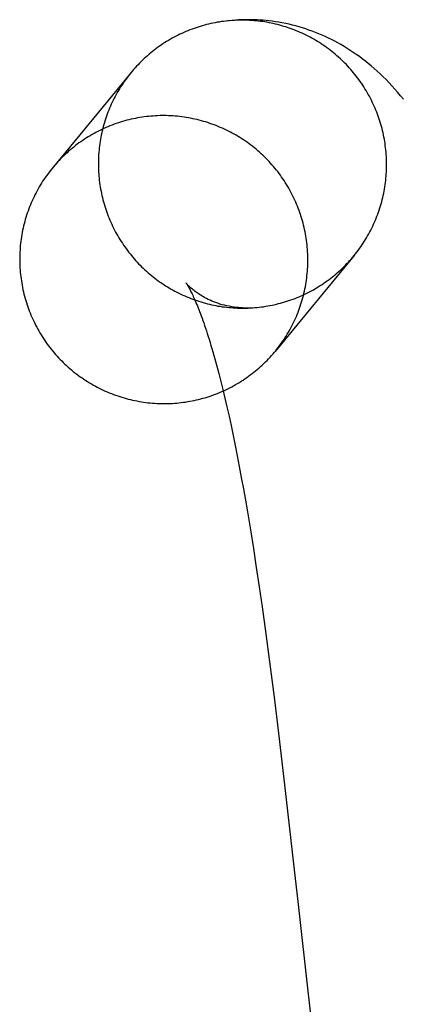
# Model space of a CAD drawing. Header units: inches. Extents: x 0 to 224, y 0 to 145.
# Tile 11 of 45: x 51.2078 to 51.2596, y 85.2485 to 85.3816. Entities that reach past the tile are written whole.
import ezdxf

# ---------------------------------------------------------------- set-up
doc = ezdxf.new("R2010")
doc.units = ezdxf.units.IN
doc.header["$LTSCALE"] = 12.302632
doc.header["$MEASUREMENT"] = 0
doc.linetypes.add('HIDDEN', pattern=[0.2, 0.1, -0.1])
doc.layers.add('DEFAULT_2', color=8, linetype='HIDDEN')

msp = doc.modelspace()

# ---------------------------------------------------------------- linework, layer by layer
at = {"layer": 'DEFAULT_2', "color": 8, "linetype": 'HIDDEN'}
for p, q in [((51.23695, 85.38157), (51.23623, 85.3815)), ((51.22285, 85.3745), (51.21212, 85.36148)), ((51.253, 85.34976), (51.24231, 85.33679)), ((51.23443, 85.33481), (51.2347, 85.3338)), ((51.2347, 85.3338), (51.23497, 85.33273)), ((51.23497, 85.33273), (51.23524, 85.33162)), ((51.23524, 85.33162), (51.23552, 85.33047)), ((51.23552, 85.33047), (51.2358, 85.32927)), ((51.2358, 85.32927), (51.23608, 85.32803)), ((51.23608, 85.32803), (51.23636, 85.32675)), ((51.23636, 85.32675), (51.23663, 85.32542)), ((51.23663, 85.32542), (51.23691, 85.32406)), ((51.23691, 85.32406), (51.23719, 85.32266)), ((51.23719, 85.32266), (51.23747, 85.32121)), ((51.23747, 85.32121), (51.23774, 85.31974)), ((51.23774, 85.31974), (51.23802, 85.31822)), ((51.23802, 85.31822), (51.23829, 85.31667)), ((51.23829, 85.31667), (51.23856, 85.31508)), ((51.23856, 85.31508), (51.23897, 85.31265)), ((51.23897, 85.31265), (51.23937, 85.31014)), ((51.23937, 85.31014), (51.23977, 85.30757)), ((51.23977, 85.30757), (51.24016, 85.30494)), ((51.24016, 85.30494), (51.24055, 85.30225)), ((51.24055, 85.30225), (51.24106, 85.29858)), ((51.24106, 85.29858), (51.24156, 85.29483)), ((51.24156, 85.29483), (51.24217, 85.29004)), ((51.24217, 85.29004), (51.24277, 85.28515)), ((51.24277, 85.28515), (51.2436, 85.27819)), ((51.2436, 85.27819), (51.24486, 85.26708)), ((51.24486, 85.26708), (51.24542, 85.26201)), ((51.24542, 85.26201), (51.24587, 85.25795)), ((51.24587, 85.25795), (51.24632, 85.25392)), ((51.24632, 85.25392), (51.24756, 85.24296))]:
    msp.add_line(p, q, dxfattribs=at)
for points in [[(51.2349, 85.38135), (51.23477, 85.38132), (51.23448, 85.38128), (51.23419, 85.38122), (51.2339, 85.38116), (51.23361, 85.3811), (51.23332, 85.38104), (51.23304, 85.38097), (51.23275, 85.38089), (51.23247, 85.38081), (51.23219, 85.38073), (51.23191, 85.38064), (51.23163, 85.38055), (51.23135, 85.38045), (51.23108, 85.38035), (51.2308, 85.38025), (51.23053, 85.38014), (51.23026, 85.38003), (51.22999, 85.37991), (51.22972, 85.37979), (51.22945, 85.37967), (51.22919, 85.37954), (51.22893, 85.3794), (51.22867, 85.37927), (51.22841, 85.37913), (51.22815, 85.37898), (51.2279, 85.37883), (51.22765, 85.37868), (51.2274, 85.37853), (51.22715, 85.37837), (51.22691, 85.3782), (51.22667, 85.37804), (51.22643, 85.37786), (51.22619, 85.37769), (51.22596, 85.37751), (51.22573, 85.37733), (51.2255, 85.37715), (51.22527, 85.37696), (51.22505, 85.37677), (51.22483, 85.37657), (51.22461, 85.37637), (51.2244, 85.37617), (51.22419, 85.37597), (51.22398, 85.37576), (51.22378, 85.37555), (51.22358, 85.37533), (51.22338, 85.37512), (51.22318, 85.37489), (51.22299, 85.37467), (51.22285, 85.3745)], [(51.23612, 85.3815), (51.2357, 85.38145), (51.23528, 85.3814), (51.2349, 85.38135)], [(51.23653, 85.38154), (51.23593, 85.38147), (51.23564, 85.38144), (51.23535, 85.38141), (51.23506, 85.38137)], [(51.24004, 85.38145), (51.23975, 85.38148), (51.23946, 85.3815), (51.23916, 85.38152), (51.23887, 85.38154), (51.23858, 85.38156), (51.23828, 85.38156), (51.23799, 85.38157), (51.23769, 85.38157), (51.2374, 85.38156), (51.23711, 85.38156), (51.23681, 85.38154), (51.23652, 85.38152)], [(51.24148, 85.38148), (51.2411, 85.38152), (51.24069, 85.38155), (51.24028, 85.38158), (51.23987, 85.38161), (51.23945, 85.38162), (51.23903, 85.38163), (51.23862, 85.38163), (51.2382, 85.38163), (51.23778, 85.38162), (51.23737, 85.3816), (51.23695, 85.38157)], [(51.253, 85.34976), (51.25318, 85.34998), (51.25336, 85.35022), (51.25354, 85.35045), (51.25371, 85.35069), (51.25388, 85.35093), (51.25405, 85.35117), (51.25421, 85.35141), (51.25437, 85.35166), (51.25452, 85.35191), (51.25468, 85.35216), (51.25482, 85.35242), (51.25497, 85.35267), (51.25511, 85.35293), (51.25524, 85.35319), (51.25538, 85.35345), (51.2555, 85.35372), (51.25563, 85.35398), (51.25575, 85.35425), (51.25586, 85.35452), (51.25597, 85.35479), (51.25608, 85.35507), (51.25619, 85.35534), (51.25628, 85.35562), (51.25638, 85.3559), (51.25647, 85.35618), (51.25656, 85.35646), (51.25664, 85.35674), (51.25672, 85.35702), (51.25679, 85.35731), (51.25686, 85.35759), (51.25693, 85.35788), (51.25699, 85.35817), (51.25704, 85.35845), (51.2571, 85.35874), (51.25714, 85.35903), (51.25719, 85.35932), (51.25723, 85.35962), (51.25726, 85.35991), (51.25729, 85.3602), (51.25732, 85.36049), (51.25734, 85.36079), (51.25736, 85.36108), (51.25737, 85.36137), (51.25738, 85.36167), (51.25738, 85.36196), (51.25738, 85.36226), (51.25737, 85.36255), (51.25736, 85.36284), (51.25735, 85.36314), (51.25733, 85.36343), (51.25731, 85.36372), (51.25728, 85.36402), (51.25725, 85.36431), (51.25721, 85.3646), (51.25717, 85.36489), (51.25713, 85.36518), (51.25708, 85.36547), (51.25702, 85.36576), (51.25696, 85.36605), (51.2569, 85.36634), (51.25683, 85.36662), (51.25676, 85.36691), (51.25669, 85.36719), (51.25661, 85.36748), (51.25652, 85.36776), (51.25644, 85.36804), (51.25634, 85.36832), (51.25625, 85.3686), (51.25614, 85.36887), (51.25604, 85.36915), (51.25593, 85.36942), (51.25582, 85.36969), (51.2557, 85.36996), (51.25558, 85.37023), (51.25545, 85.3705), (51.25532, 85.37076), (51.25519, 85.37102), (51.25505, 85.37128), (51.25491, 85.37154), (51.25476, 85.3718), (51.25462, 85.37205), (51.25446, 85.3723), (51.25431, 85.37255), (51.25415, 85.3728), (51.25398, 85.37304), (51.25381, 85.37329), (51.25364, 85.37353), (51.25347, 85.37376), (51.25329, 85.374), (51.25311, 85.37423), (51.25292, 85.37446), (51.25273, 85.37468), (51.25254, 85.37491), (51.25234, 85.37513), (51.25214, 85.37534), (51.25194, 85.37556), (51.25174, 85.37577), (51.25153, 85.37598), (51.25132, 85.37618), (51.2511, 85.37638), (51.25088, 85.37658), (51.25066, 85.37677), (51.25044, 85.37697), (51.25021, 85.37715), (51.24998, 85.37734), (51.24975, 85.37752), (51.24952, 85.3777), (51.24928, 85.37787), (51.24904, 85.37804), (51.2488, 85.37821), (51.24855, 85.37837), (51.2483, 85.37853), (51.24805, 85.37869), (51.2478, 85.37884), (51.24755, 85.37899), (51.24729, 85.37913), (51.24703, 85.37927), (51.24677, 85.37941), (51.24651, 85.37954), (51.24624, 85.37967), (51.24598, 85.3798), (51.24571, 85.37992), (51.24544, 85.38003), (51.24516, 85.38015), (51.24489, 85.38025), (51.24461, 85.38036), (51.24434, 85.38046), (51.24406, 85.38055), (51.24378, 85.38065), (51.2435, 85.38073), (51.24322, 85.38082), (51.24293, 85.3809), (51.24265, 85.38097), (51.24236, 85.38104), (51.24207, 85.38111), (51.24179, 85.38117), (51.2415, 85.38122), (51.24121, 85.38128), (51.24092, 85.38133), (51.24063, 85.38137), (51.24034, 85.38141), (51.24004, 85.38145)], [(51.25966, 85.37088), (51.25928, 85.37135), (51.25889, 85.37181), (51.2585, 85.37226), (51.2581, 85.3727), (51.25771, 85.37312), (51.25731, 85.37353), (51.25691, 85.37393), (51.25651, 85.37431), (51.25611, 85.37468), (51.25571, 85.37503), (51.25531, 85.37538), (51.25491, 85.37571), (51.25451, 85.37603), (51.2541, 85.37634), (51.2537, 85.37664), (51.25329, 85.37693), (51.25288, 85.37722), (51.25247, 85.37749), (51.25205, 85.37775), (51.25163, 85.37801), (51.25121, 85.37826), (51.25079, 85.37849), (51.25037, 85.37872), (51.24994, 85.37894), (51.24951, 85.37915), (51.24908, 85.37936), (51.24865, 85.37955), (51.24821, 85.37973), (51.24777, 85.37991), (51.24733, 85.38008), (51.24689, 85.38024), (51.24645, 85.38039), (51.246, 85.38053), (51.24555, 85.38067), (51.2451, 85.38079), (51.24465, 85.38091), (51.2442, 85.38102), (51.24374, 85.38111), (51.24328, 85.38121), (51.24283, 85.38129), (51.24237, 85.38136), (51.24191, 85.38143), (51.24148, 85.38148)], [(51.22281, 85.37445), (51.22262, 85.37422), (51.22244, 85.37399), (51.22226, 85.37375), (51.22209, 85.37351), (51.22192, 85.37327), (51.22175, 85.37303), (51.22159, 85.37279), (51.22143, 85.37254), (51.22128, 85.37229), (51.22113, 85.37204), (51.22098, 85.37179), (51.22083, 85.37153), (51.22069, 85.37127), (51.22056, 85.37101), (51.22043, 85.37075), (51.2203, 85.37048), (51.22017, 85.37022), (51.22005, 85.36995), (51.21994, 85.36968), (51.21983, 85.36941), (51.21972, 85.36914), (51.21962, 85.36886), (51.21952, 85.36858), (51.21942, 85.36831), (51.21933, 85.36803), (51.21924, 85.36775), (51.21916, 85.36746), (51.21908, 85.36718), (51.21901, 85.3669), (51.21894, 85.36661), (51.21887, 85.36632), (51.21881, 85.36604), (51.21876, 85.36575), (51.21871, 85.36546), (51.21866, 85.36517), (51.21861, 85.36488), (51.21857, 85.36459), (51.21854, 85.36429), (51.21851, 85.364), (51.21848, 85.36371), (51.21846, 85.36342), (51.21845, 85.36312), (51.21843, 85.36283), (51.21843, 85.36253), (51.21842, 85.36224), (51.21842, 85.36195), (51.21843, 85.36165), (51.21844, 85.36136), (51.21845, 85.36106), (51.21847, 85.36077), (51.21849, 85.36048), (51.21852, 85.36019), (51.21855, 85.35989), (51.21859, 85.3596), (51.21863, 85.35931), (51.21868, 85.35902), (51.21873, 85.35873), (51.21878, 85.35844), (51.21884, 85.35815), (51.2189, 85.35786), (51.21897, 85.35758), (51.21904, 85.35729), (51.21911, 85.35701), (51.21919, 85.35672), (51.21928, 85.35644), (51.21937, 85.35616), (51.21946, 85.35588), (51.21956, 85.3556), (51.21966, 85.35533), (51.21976, 85.35505), (51.21987, 85.35478), (51.21998, 85.35451), (51.2201, 85.35424), (51.22022, 85.35397), (51.22035, 85.3537), (51.22048, 85.35344), (51.22061, 85.35318), (51.22075, 85.35292), (51.22089, 85.35266), (51.22104, 85.3524), (51.22119, 85.35215), (51.22134, 85.3519), (51.2215, 85.35165), (51.22166, 85.3514), (51.22182, 85.35116), (51.22199, 85.35091), (51.22216, 85.35068), (51.22234, 85.35044), (51.22251, 85.3502), (51.2227, 85.34997), (51.22288, 85.34974), (51.22307, 85.34952), (51.22326, 85.3493), (51.22346, 85.34908), (51.22366, 85.34886), (51.22386, 85.34864), (51.22407, 85.34843), (51.22427, 85.34823), (51.22449, 85.34802), (51.2247, 85.34782), (51.22492, 85.34762), (51.22514, 85.34743), (51.22536, 85.34724), (51.22559, 85.34705), (51.22582, 85.34686), (51.22605, 85.34668), (51.22629, 85.3465), (51.22652, 85.34633), (51.22676, 85.34616), (51.22701, 85.34599), (51.22725, 85.34583), (51.2275, 85.34567), (51.22775, 85.34551), (51.228, 85.34536), (51.22826, 85.34521), (51.22851, 85.34507), (51.22877, 85.34493), (51.22903, 85.34479), (51.22929, 85.34466), (51.22956, 85.34453), (51.22983, 85.34441), (51.2301, 85.34428), (51.23037, 85.34417), (51.23064, 85.34406), (51.23091, 85.34395), (51.23119, 85.34384), (51.23146, 85.34374), (51.23174, 85.34365), (51.23202, 85.34356), (51.2323, 85.34347), (51.23259, 85.34339), (51.23287, 85.34331), (51.23315, 85.34323), (51.23344, 85.34316), (51.23373, 85.3431), (51.23401, 85.34303), (51.2343, 85.34298), (51.23459, 85.34292), (51.23488, 85.34288), (51.23517, 85.34283), (51.23547, 85.34279), (51.23576, 85.34276)], [(51.22941, 85.36854), (51.22911, 85.36857), (51.22881, 85.3686), (51.22851, 85.36862), (51.22821, 85.36864), (51.22791, 85.36865), (51.22761, 85.36866), (51.22731, 85.36866), (51.22701, 85.36866), (51.22671, 85.36866), (51.22641, 85.36865), (51.22611, 85.36863), (51.22581, 85.36861), (51.22551, 85.36859), (51.22522, 85.36856), (51.22492, 85.36853), (51.22462, 85.36849), (51.22432, 85.36845), (51.22403, 85.3684), (51.22373, 85.36835), (51.22344, 85.36829), (51.22314, 85.36823), (51.22285, 85.36817), (51.22256, 85.3681), (51.22227, 85.36803), (51.22198, 85.36795), (51.22169, 85.36786), (51.2214, 85.36778), (51.22112, 85.36769), (51.22084, 85.36759), (51.22055, 85.36749), (51.22027, 85.36738), (51.21999, 85.36728), (51.21972, 85.36716), (51.21944, 85.36704), (51.21917, 85.36692), (51.21889, 85.3668), (51.21862, 85.36667), (51.21836, 85.36653), (51.21809, 85.36639), (51.21783, 85.36625), (51.21757, 85.3661), (51.21731, 85.36595), (51.21705, 85.3658), (51.2168, 85.36564), (51.21654, 85.36548), (51.2163, 85.36531), (51.21605, 85.36514), (51.2158, 85.36497), (51.21556, 85.36479), (51.21533, 85.36461), (51.21509, 85.36442), (51.21486, 85.36424), (51.21463, 85.36404), (51.2144, 85.36385), (51.21418, 85.36365), (51.21396, 85.36345), (51.21374, 85.36324), (51.21352, 85.36303), (51.21331, 85.36282), (51.21311, 85.3626), (51.2129, 85.36238), (51.2127, 85.36216), (51.2125, 85.36194), (51.21231, 85.36171), (51.21222, 85.3616)], [(51.24241, 85.33691), (51.2426, 85.33715), (51.24278, 85.33738), (51.24296, 85.33762), (51.24314, 85.33787), (51.24331, 85.33811), (51.24348, 85.33836), (51.24364, 85.33861), (51.2438, 85.33886), (51.24396, 85.33912), (51.24411, 85.33937), (51.24426, 85.33963), (51.2444, 85.3399), (51.24454, 85.34016), (51.24468, 85.34043), (51.24481, 85.3407), (51.24494, 85.34097), (51.24506, 85.34124), (51.24518, 85.34151), (51.2453, 85.34179), (51.24541, 85.34207), (51.24552, 85.34235), (51.24562, 85.34263), (51.24572, 85.34291), (51.24581, 85.3432), (51.2459, 85.34348), (51.24599, 85.34377), (51.24607, 85.34406), (51.24614, 85.34435), (51.24621, 85.34464), (51.24628, 85.34493), (51.24634, 85.34523), (51.2464, 85.34552), (51.24646, 85.34581), (51.2465, 85.34611), (51.24655, 85.34641), (51.24659, 85.3467), (51.24662, 85.347), (51.24666, 85.3473), (51.24668, 85.3476), (51.2467, 85.3479), (51.24672, 85.3482), (51.24673, 85.3485), (51.24674, 85.3488), (51.24674, 85.3491), (51.24674, 85.3494), (51.24674, 85.34969), (51.24672, 85.34999), (51.24671, 85.35029), (51.24669, 85.35059), (51.24666, 85.35089), (51.24663, 85.35119), (51.2466, 85.35149), (51.24656, 85.35179), (51.24652, 85.35208), (51.24647, 85.35238), (51.24642, 85.35267), (51.24636, 85.35297), (51.2463, 85.35326), (51.24624, 85.35356), (51.24617, 85.35385), (51.24609, 85.35414), (51.24601, 85.35443), (51.24593, 85.35472), (51.24584, 85.355), (51.24575, 85.35529), (51.24565, 85.35557), (51.24555, 85.35585), (51.24544, 85.35613), (51.24533, 85.35641), (51.24522, 85.35669), (51.2451, 85.35697), (51.24498, 85.35724), (51.24485, 85.35751), (51.24472, 85.35778), (51.24459, 85.35805), (51.24445, 85.35832), (51.2443, 85.35858), (51.24416, 85.35884), (51.24401, 85.3591), (51.24385, 85.35936), (51.24369, 85.35961), (51.24353, 85.35987), (51.24336, 85.36011), (51.24319, 85.36036), (51.24302, 85.36061), (51.24284, 85.36085), (51.24266, 85.36109), (51.24247, 85.36132), (51.24228, 85.36156), (51.24209, 85.36179), (51.24189, 85.36201), (51.24169, 85.36224), (51.24149, 85.36246), (51.24128, 85.36268), (51.24107, 85.36289), (51.24086, 85.3631), (51.24064, 85.36331), (51.24042, 85.36352), (51.2402, 85.36372), (51.23997, 85.36391), (51.23974, 85.36411), (51.23951, 85.3643), (51.23928, 85.36449), (51.23904, 85.36467), (51.2388, 85.36485), (51.23856, 85.36503), (51.23831, 85.3652), (51.23806, 85.36537), (51.23781, 85.36553), (51.23756, 85.36569), (51.2373, 85.36585), (51.23704, 85.36601), (51.23678, 85.36615), (51.23652, 85.3663), (51.23626, 85.36644), (51.23599, 85.36658), (51.23572, 85.36671), (51.23545, 85.36684), (51.23518, 85.36696), (51.2349, 85.36708), (51.23462, 85.3672), (51.23435, 85.36731), (51.23406, 85.36742), (51.23378, 85.36752), (51.2335, 85.36762), (51.23321, 85.36772), (51.23293, 85.36781), (51.23264, 85.36789), (51.23235, 85.36797), (51.23206, 85.36805), (51.23177, 85.36812), (51.23148, 85.36819), (51.23118, 85.36825), (51.23089, 85.36831), (51.2306, 85.36837), (51.2303, 85.36842), (51.23, 85.36846), (51.22971, 85.3685), (51.22941, 85.36854)], [(51.21212, 85.36148), (51.21193, 85.36124), (51.21175, 85.36101), (51.21157, 85.36077), (51.21139, 85.36052), (51.21122, 85.36028), (51.21105, 85.36003), (51.21089, 85.35978), (51.21073, 85.35953), (51.21057, 85.35927), (51.21042, 85.35902), (51.21027, 85.35876), (51.21013, 85.35849), (51.20999, 85.35823), (51.20985, 85.35796), (51.20972, 85.35769), (51.20959, 85.35742), (51.20946, 85.35715), (51.20934, 85.35687), (51.20923, 85.3566), (51.20912, 85.35632), (51.20901, 85.35604), (51.20891, 85.35576), (51.20881, 85.35548), (51.20872, 85.35519), (51.20863, 85.35491), (51.20854, 85.35462), (51.20846, 85.35433), (51.20839, 85.35404), (51.20831, 85.35375), (51.20825, 85.35346), (51.20818, 85.35316), (51.20813, 85.35287), (51.20807, 85.35258), (51.20802, 85.35228), (51.20798, 85.35198), (51.20794, 85.35169), (51.2079, 85.35139), (51.20787, 85.35109), (51.20785, 85.35079), (51.20783, 85.35049), (51.20781, 85.35019), (51.2078, 85.34989), (51.20779, 85.34959), (51.20779, 85.34929), (51.20779, 85.34899), (51.20779, 85.34869), (51.2078, 85.3484), (51.20782, 85.3481), (51.20784, 85.3478), (51.20786, 85.3475), (51.20789, 85.3472), (51.20793, 85.3469), (51.20797, 85.3466), (51.20801, 85.34631), (51.20806, 85.34601), (51.20811, 85.34572), (51.20817, 85.34542), (51.20823, 85.34513), (51.20829, 85.34483), (51.20836, 85.34454), (51.20844, 85.34425), (51.20852, 85.34396), (51.2086, 85.34367), (51.20869, 85.34339), (51.20878, 85.3431), (51.20888, 85.34282), (51.20898, 85.34254), (51.20908, 85.34225), (51.20919, 85.34198), (51.20931, 85.3417), (51.20943, 85.34142), (51.20955, 85.34115), (51.20968, 85.34088), (51.20981, 85.34061), (51.20994, 85.34034), (51.21008, 85.34007), (51.21022, 85.33981), (51.21037, 85.33955), (51.21052, 85.33929), (51.21068, 85.33903), (51.21084, 85.33878), (51.211, 85.33852), (51.21117, 85.33827), (51.21134, 85.33803), (51.21151, 85.33778), (51.21169, 85.33754), (51.21187, 85.3373), (51.21206, 85.33707), (51.21225, 85.33683), (51.21244, 85.3366), (51.21264, 85.33638), (51.21284, 85.33615), (51.21304, 85.33593), (51.21325, 85.33571), (51.21346, 85.3355), (51.21367, 85.33529), (51.21389, 85.33508), (51.21411, 85.33487), (51.21433, 85.33467), (51.21456, 85.33448), (51.21478, 85.33428), (51.21502, 85.33409), (51.21525, 85.3339), (51.21549, 85.33372), (51.21573, 85.33354), (51.21597, 85.33336), (51.21622, 85.33319), (51.21647, 85.33302), (51.21672, 85.33286), (51.21697, 85.3327), (51.21723, 85.33254), (51.21748, 85.33238), (51.21774, 85.33224), (51.21801, 85.33209), (51.21827, 85.33195), (51.21854, 85.33181), (51.21881, 85.33168), (51.21908, 85.33155), (51.21935, 85.33143), (51.21963, 85.33131), (51.2199, 85.33119), (51.22018, 85.33108), (51.22046, 85.33097), (51.22075, 85.33087), (51.22103, 85.33077), (51.22131, 85.33067), (51.2216, 85.33058), (51.22189, 85.3305), (51.22218, 85.33042), (51.22247, 85.33034), (51.22276, 85.33027), (51.22305, 85.3302), (51.22334, 85.33014), (51.22364, 85.33008), (51.22393, 85.33002), (51.22423, 85.32997), (51.22453, 85.32993), (51.22482, 85.32989), (51.22512, 85.32985)], [(51.23924, 85.34267), (51.23928, 85.34268), (51.23958, 85.3427), (51.23987, 85.34273), (51.24016, 85.34276), (51.24045, 85.34279), (51.24074, 85.34283), (51.24104, 85.34288), (51.24133, 85.34293), (51.24161, 85.34298), (51.2419, 85.34304), (51.24219, 85.3431), (51.24248, 85.34317), (51.24276, 85.34324), (51.24305, 85.34331), (51.24333, 85.34339), (51.24361, 85.34347), (51.24389, 85.34356), (51.24417, 85.34365), (51.24445, 85.34375), (51.24473, 85.34385), (51.245, 85.34395), (51.24527, 85.34406), (51.24555, 85.34417), (51.24582, 85.34429), (51.24608, 85.34441), (51.24635, 85.34454), (51.24661, 85.34467), (51.24688, 85.3448), (51.24714, 85.34493), (51.24739, 85.34508), (51.24765, 85.34522), (51.2479, 85.34537), (51.24815, 85.34552), (51.2484, 85.34568), (51.24865, 85.34584), (51.24889, 85.346), (51.24913, 85.34617), (51.24937, 85.34634), (51.24961, 85.34651), (51.24984, 85.34669), (51.25007, 85.34687), (51.2503, 85.34706), (51.25053, 85.34724), (51.25075, 85.34744), (51.25097, 85.34763), (51.25119, 85.34783), (51.2514, 85.34803), (51.25161, 85.34824), (51.25182, 85.34844), (51.25202, 85.34866), (51.25222, 85.34887), (51.25242, 85.34909), (51.25262, 85.34931), (51.25281, 85.34953), (51.25295, 85.3497)], [(51.23709, 85.34273), (51.23677, 85.34277), (51.23644, 85.34282), (51.23611, 85.34288), (51.23579, 85.34295), (51.23547, 85.34302), (51.23516, 85.3431), (51.23486, 85.34319), (51.23457, 85.34329), (51.23429, 85.34339), (51.23402, 85.34349), (51.23376, 85.3436), (51.23351, 85.34371), (51.23327, 85.34382), (51.23305, 85.34393), (51.23283, 85.34404), (51.23263, 85.34416), (51.23243, 85.34427), (51.23225, 85.34438), (51.23208, 85.34449), (51.23192, 85.3446), (51.23176, 85.3447), (51.23162, 85.3448), (51.23149, 85.3449), (51.23136, 85.345), (51.23124, 85.34509), (51.23113, 85.34519), (51.23103, 85.34527), (51.23094, 85.34536), (51.23085, 85.34543), (51.23077, 85.34551), (51.2307, 85.34558), (51.23063, 85.34565), (51.23057, 85.34571), (51.23052, 85.34576), (51.23047, 85.34582), (51.23042, 85.34586), (51.23039, 85.34591), (51.23036, 85.34594), (51.23033, 85.34597), (51.23031, 85.346), (51.23029, 85.34602), (51.23028, 85.34603), (51.23027, 85.34604), (51.23027, 85.34605)], [(51.23027, 85.34605), (51.23028, 85.34604), (51.23028, 85.34603), (51.23029, 85.34601), (51.23031, 85.34599), (51.23033, 85.34596), (51.23036, 85.34592), (51.23038, 85.34588), (51.23042, 85.34583), (51.23045, 85.34577), (51.23049, 85.3457), (51.23054, 85.34562), (51.23058, 85.34554), (51.23064, 85.34545), (51.23069, 85.34534), (51.23075, 85.34524), (51.23081, 85.34512), (51.23088, 85.34499), (51.23094, 85.34485), (51.23102, 85.34471), (51.23109, 85.34455), (51.23117, 85.34438), (51.23125, 85.34421), (51.23134, 85.34402), (51.23142, 85.34383), (51.23151, 85.34362), (51.2316, 85.3434), (51.2317, 85.34318), (51.2318, 85.34294), (51.2319, 85.34269), (51.232, 85.34243), (51.2321, 85.34216), (51.23221, 85.34188), (51.23232, 85.34158), (51.23243, 85.34128), (51.23254, 85.34096), (51.23266, 85.34063), (51.23278, 85.34029), (51.2329, 85.33994), (51.23302, 85.33958), (51.23314, 85.33921), (51.23326, 85.33882), (51.23339, 85.33842), (51.23351, 85.33801), (51.23364, 85.33759), (51.23377, 85.33716), (51.2339, 85.33671), (51.23403, 85.33625), (51.23416, 85.33578), (51.2343, 85.3353), (51.23443, 85.33481)], [(51.23576, 85.34276), (51.23605, 85.34273), (51.23634, 85.3427), (51.23664, 85.34268), (51.23693, 85.34266), (51.23722, 85.34265), (51.23752, 85.34264), (51.23781, 85.34263), (51.23811, 85.34263), (51.2384, 85.34264), (51.23869, 85.34265), (51.23899, 85.34266), (51.23924, 85.34267)], [(51.23899, 85.34266), (51.23872, 85.34265), (51.23845, 85.34265), (51.23818, 85.34265), (51.2379, 85.34266), (51.23763, 85.34268), (51.23735, 85.3427), (51.23709, 85.34273)], [(51.22512, 85.32985), (51.22542, 85.32982), (51.22572, 85.32979), (51.22602, 85.32977), (51.22632, 85.32975), (51.22662, 85.32974), (51.22692, 85.32973), (51.22722, 85.32973), (51.22752, 85.32973), (51.22782, 85.32973), (51.22812, 85.32974), (51.22842, 85.32976), (51.22872, 85.32978), (51.22901, 85.3298), (51.22931, 85.32983), (51.22961, 85.32986), (51.22991, 85.3299), (51.23021, 85.32994), (51.2305, 85.32999), (51.2308, 85.33004), (51.23109, 85.3301), (51.23138, 85.33016), (51.23168, 85.33022), (51.23197, 85.33029), (51.23226, 85.33036), (51.23255, 85.33044), (51.23284, 85.33053), (51.23312, 85.33061), (51.23341, 85.3307), (51.23369, 85.3308), (51.23398, 85.3309), (51.23426, 85.33101), (51.23454, 85.33111), (51.23481, 85.33123), (51.23509, 85.33135), (51.23536, 85.33147), (51.23563, 85.33159), (51.2359, 85.33172), (51.23617, 85.33186), (51.23644, 85.332), (51.2367, 85.33214), (51.23696, 85.33229), (51.23722, 85.33244), (51.23748, 85.33259), (51.23773, 85.33275), (51.23798, 85.33291), (51.23823, 85.33308), (51.23848, 85.33325), (51.23872, 85.33342), (51.23896, 85.3336), (51.2392, 85.33378), (51.23944, 85.33397), (51.23967, 85.33415), (51.2399, 85.33435), (51.24013, 85.33454), (51.24035, 85.33474), (51.24057, 85.33494), (51.24079, 85.33515), (51.241, 85.33536), (51.24122, 85.33557), (51.24142, 85.33579), (51.24163, 85.33601), (51.24183, 85.33623), (51.24203, 85.33645), (51.24222, 85.33668), (51.24231, 85.33679)]]:
    msp.add_lwpolyline(points, dxfattribs=at)

doc.saveas('drawing.dxf')
